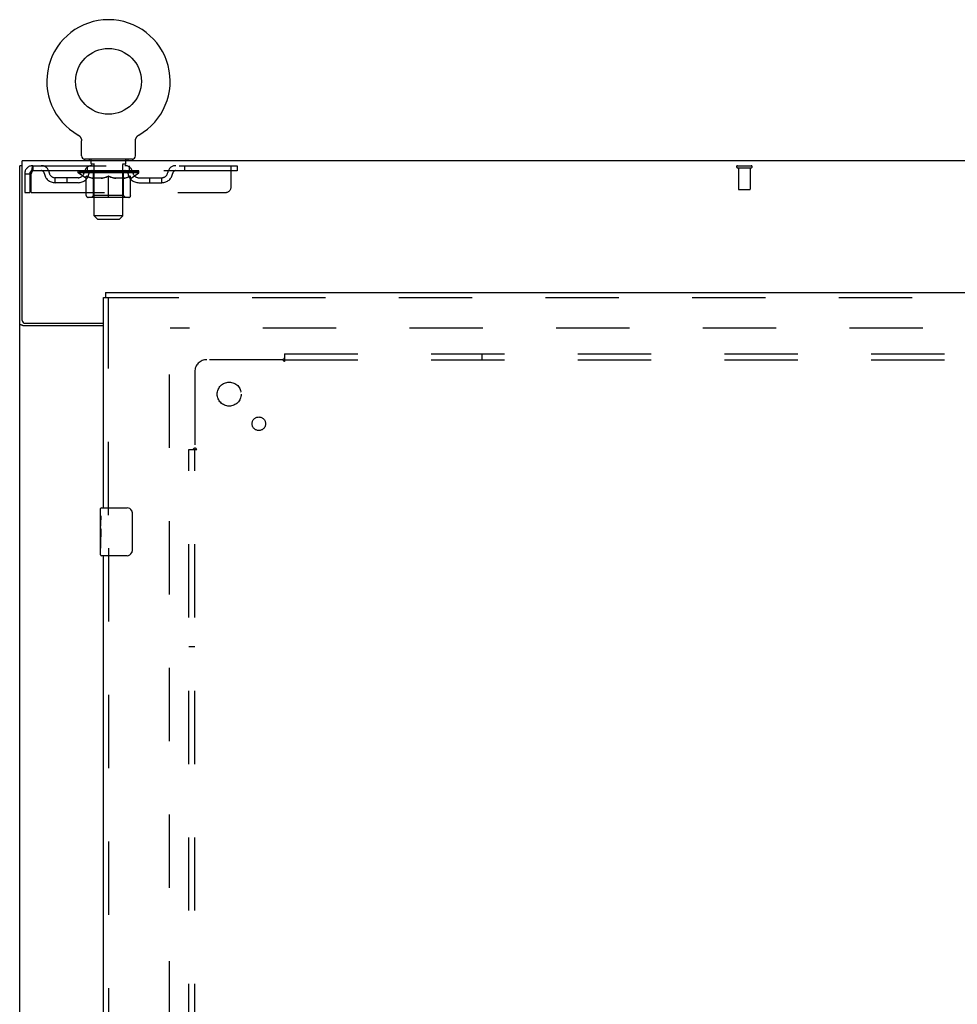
# Model space of a CAD drawing. Header units: inches. Extents: x 0 to 278, y 0 to 180.
# Tile 55 of 67: x 57 to 76, y 116 to 137. Entities that reach past the tile are written whole.
import ezdxf

# ---------------------------------------------------------------- set-up
doc = ezdxf.new("R2010")
doc.units = ezdxf.units.IN
doc.header["$LTSCALE"] = 15.310625
doc.header["$MEASUREMENT"] = 0
doc.linetypes.add('HIDDEN', pattern=[0.2, 0.1, -0.1])
doc.layers.get('0').update_dxf_attribs({"linetype": 'CONTINUOUS'})
for name, color, linetype in [('DEFAULT_2', 8, 'HIDDEN'), ('LEFTHAND_DOOR_ASSEMBLY', 7, 'CONTINUOUS'), ('SUBPANEL', 7, 'CONTINUOUS')]:
    doc.layers.add(name, color=color, linetype=linetype)

msp = doc.modelspace()

# ---------------------------------------------------------------- linework, layer by layer
at = {"color": 7, "linetype": 'Continuous'}
for p, q in [((57.921, 134.56), (57.921, 134.56)), ((57.921, 134.56), (57.925, 134.558)), ((57.922, 134.56), (57.923, 134.559)), ((57.925, 134.558), (57.929, 134.555)), ((57.929, 134.555), (57.933, 134.552)), ((57.933, 134.552), (57.937, 134.549)), ((57.937, 134.549), (57.941, 134.546)), ((57.941, 134.546), (57.945, 134.543)), ((57.945, 134.543), (57.949, 134.539)), ((57.949, 134.539), (57.953, 134.535)), ((57.952, 134.536), (57.956, 134.532)), ((57.956, 134.532), (57.959, 134.528)), ((57.959, 134.528), (57.963, 134.524)), ((57.962, 134.524), (57.966, 134.52)), ((57.966, 134.52), (57.969, 134.516)), ((57.968, 134.516), (57.971, 134.512)), ((57.971, 134.512), (57.974, 134.507)), ((57.974, 134.507), (57.976, 134.503)), ((57.976, 134.503), (57.979, 134.498)), ((59.133, 134.498), (59.135, 134.503)), ((59.135, 134.503), (59.138, 134.507)), ((59.138, 134.507), (59.14, 134.512)), ((59.14, 134.512), (59.143, 134.516)), ((59.143, 134.516), (59.146, 134.52)), ((59.146, 134.52), (59.149, 134.524)), ((59.149, 134.524), (59.152, 134.528)), ((59.152, 134.528), (59.156, 134.532)), ((59.156, 134.532), (59.159, 134.536)), ((59.159, 134.535), (59.163, 134.539)), ((59.163, 134.539), (59.167, 134.543)), ((59.166, 134.543), (59.17, 134.546)), ((59.17, 134.546), (59.174, 134.549)), ((59.174, 134.549), (59.178, 134.552)), ((59.178, 134.552), (59.182, 134.555)), ((59.182, 134.555), (59.187, 134.558)), ((59.182, 134.555), (59.184, 134.556)), ((59.187, 134.558), (59.191, 134.56)), ((59.188, 134.559), (59.19, 134.56)), ((57.979, 134.498), (57.981, 134.494)), ((57.981, 134.494), (57.983, 134.489)), ((57.983, 134.489), (57.985, 134.484)), ((57.985, 134.484), (57.986, 134.479)), ((57.986, 134.48), (57.988, 134.475)), ((57.988, 134.475), (57.989, 134.47)), ((57.989, 134.47), (57.99, 134.465)), ((57.99, 134.465), (57.991, 134.46)), ((57.991, 134.46), (57.992, 134.455)), ((57.992, 134.455), (57.993, 134.45)), ((57.993, 134.121), (57.993, 134.435)), ((59.118, 134.44), (59.119, 134.445)), ((59.118, 134.44), (59.119, 134.445)), ((59.118, 134.435), (59.118, 134.44)), ((59.118, 134.121), (59.118, 134.435)), ((59.119, 134.45), (59.12, 134.455)), ((59.119, 134.445), (59.119, 134.45)), ((59.12, 134.46), (59.121, 134.465)), ((59.12, 134.455), (59.12, 134.46)), ((59.121, 134.465), (59.123, 134.47)), ((59.123, 134.47), (59.124, 134.475)), ((59.124, 134.475), (59.125, 134.48)), ((59.125, 134.479), (59.127, 134.484)), ((59.127, 134.484), (59.129, 134.489)), ((59.129, 134.489), (59.131, 134.494)), ((59.131, 134.494), (59.133, 134.498)), ((56.754, 133.918), (56.702, 133.918)), ((58.056, 134.052), (58.056, 134.022)), ((59.056, 134.052), (58.056, 134.052)), ((59.056, 134.052), (59.056, 134.022))]:
    msp.add_line(p, q, dxfattribs=at)
at = {"color": 3, "linetype": 'Continuous'}
for p, q in [((56.702, 48.126), (56.702, 133.918)), ((56.754, 130.686), (56.754, 134.022)), ((134.4, 134.022), (56.754, 134.022)), ((56.814, 130.626), (58.452, 130.626)), ((58.452, 130.574), (56.772, 130.574))]:
    msp.add_line(p, q, dxfattribs=at)
at = {"color": 7, "linetype": 'Continuous'}
msp.add_lwpolyline([(57.993, 134.45), (57.993, 134.445), (57.993, 134.44), (57.993, 134.435)], dxfattribs=at)
at = {"color": 3, "linetype": 'Continuous'}
for points in [[(56.745, 130.586), (56.737, 130.589), (56.733, 130.59), (56.73, 130.591), (56.726, 130.593), (56.722, 130.594), (56.719, 130.595), (56.717, 130.597), (56.714, 130.598), (56.711, 130.6), (56.709, 130.602), (56.707, 130.604), (56.705, 130.605), (56.704, 130.607), (56.703, 130.609), (56.702, 130.611), (56.702, 130.613), (56.702, 130.615)], [(56.772, 130.574), (56.77, 130.576), (56.767, 130.577), (56.764, 130.579), (56.761, 130.58), (56.757, 130.582), (56.754, 130.583), (56.75, 130.585), (56.745, 130.586)]]:
    msp.add_lwpolyline(points, dxfattribs=at)
at = {"color": 7, "linetype": 'Continuous'}
msp.add_circle((58.556, 135.68), 0.688, dxfattribs=at)
for centre, radius, start, end in [((58.556, 135.68), 1.288, 299.5053, 240.4947), ((58.062, 134.121), 0.069, 180, 265), ((59.049, 134.121), 0.069, 275, 360)]:
    msp.add_arc(centre, radius, start, end, dxfattribs=at)
at = {"color": 3, "linetype": 'Continuous'}
msp.add_arc((56.814, 130.686), 0.06, 180, 270, dxfattribs=at)
at = {"layer": 'DEFAULT_2', "color": 8, "linetype": 'HIDDEN'}
for p, q in [((57.92, 134.56), (57.921, 134.56)), ((57.928, 134.556), (57.929, 134.555)), ((59.191, 134.56), (59.191, 134.56)), ((56.973, 133.918), (56.973, 133.814)), ((56.973, 133.918), (61.243, 133.918)), ((58.118, 133.814), (58.118, 133.918)), ((58.153, 134.052), (58.153, 134.022)), ((58.191, 133.962), (58.191, 134.042)), ((58.261, 133.952), (58.201, 133.952)), ((58.256, 132.871), (58.256, 133.942)), ((58.911, 133.952), (58.851, 133.952)), ((58.856, 132.871), (58.856, 133.942)), ((58.921, 133.962), (58.921, 134.042)), ((58.959, 134.052), (58.959, 134.022)), ((58.993, 133.814), (58.993, 133.918)), ((60.143, 133.918), (60.143, 133.814)), ((61.118, 133.481), (61.118, 133.918)), ((61.243, 133.918), (61.243, 133.814)), ((71.692, 133.918), (71.976, 133.918)), ((56.806, 133.751), (56.806, 133.356)), ((56.806, 133.751), (56.91, 133.751)), ((56.91, 133.751), (56.91, 133.356)), ((56.94, 133.356), (56.94, 133.751)), ((61.243, 133.814), (56.973, 133.814)), ((57.923, 133.767), (57.923, 133.814)), ((58.082, 133.656), (57.923, 133.767)), ((59.189, 133.767), (57.923, 133.767)), ((57.932, 133.807), (57.932, 133.814)), ((57.941, 133.804), (57.941, 133.807)), ((57.941, 133.804), (59.171, 133.804)), ((57.95, 133.804), (57.95, 133.807)), ((57.951, 133.804), (57.951, 133.807)), ((57.961, 133.807), (57.961, 133.814)), ((57.977, 133.804), (57.977, 133.807)), ((57.979, 133.804), (57.979, 133.807)), ((58.007, 133.807), (58.007, 133.814)), ((58.022, 133.804), (58.022, 133.807)), ((58.025, 133.804), (58.025, 133.807)), ((58.229, 133.807), (58.028, 133.807)), ((58.071, 133.807), (58.071, 133.814)), ((58.072, 133.804), (58.072, 133.807)), ((58.073, 133.804), (58.073, 133.807)), ((58.076, 133.804), (58.076, 133.807)), ((58.083, 133.804), (58.083, 133.807)), ((58.083, 133.804), (58.083, 133.807)), ((58.086, 133.804), (58.086, 133.807)), ((58.09, 133.804), (58.09, 133.808)), ((58.092, 133.293), (58.092, 133.699)), ((58.094, 133.804), (58.094, 133.807)), ((58.108, 133.804), (58.108, 133.807)), ((58.126, 133.804), (58.126, 133.807)), ((58.127, 133.804), (58.127, 133.81)), ((58.147, 133.804), (58.147, 133.807)), ((58.149, 133.807), (58.149, 133.814)), ((58.158, 133.804), (58.158, 133.807)), ((58.163, 133.804), (58.163, 133.807)), ((58.172, 133.804), (58.172, 133.807)), ((58.183, 133.804), (58.183, 133.811)), ((58.199, 133.804), (58.199, 133.807)), ((58.202, 133.804), (58.202, 133.807)), ((58.229, 133.804), (58.229, 133.807)), ((58.296, 133.807), (58.234, 133.807)), ((58.239, 133.807), (58.239, 133.814)), ((58.243, 133.296), (58.243, 133.764)), ((58.246, 133.804), (58.246, 133.807)), ((58.251, 133.804), (58.251, 133.807)), ((58.257, 133.804), (58.257, 133.813)), ((58.261, 133.804), (58.261, 133.807)), ((58.272, 133.804), (58.272, 133.807)), ((58.296, 133.804), (58.296, 133.807)), ((58.371, 133.807), (58.312, 133.807)), ((58.332, 133.804), (58.332, 133.807)), ((58.339, 133.807), (58.339, 133.814)), ((58.343, 133.804), (58.343, 133.807)), ((58.345, 133.804), (58.345, 133.813)), ((58.348, 133.804), (58.348, 133.807)), ((58.355, 133.804), (58.355, 133.808)), ((58.371, 133.804), (58.371, 133.807)), ((58.451, 133.807), (58.397, 133.807)), ((58.41, 133.804), (58.41, 133.807)), ((58.441, 133.807), (58.556, 133.814)), ((58.446, 133.807), (58.446, 133.814)), ((58.446, 133.807), (58.446, 133.814)), ((58.446, 133.814), (58.446, 133.814)), ((58.446, 133.804), (58.446, 133.807)), ((58.45, 133.804), (58.45, 133.808)), ((58.451, 133.804), (58.451, 133.807)), ((58.452, 133.804), (58.452, 133.807)), ((58.535, 133.807), (58.487, 133.807)), ((58.492, 133.804), (58.492, 133.807)), ((58.535, 133.804), (58.535, 133.807)), ((58.553, 133.808), (58.553, 133.807)), ((58.553, 133.804), (58.553, 133.808)), ((58.553, 133.804), (58.553, 133.807)), ((58.556, 133.807), (58.556, 133.814)), ((58.556, 133.256), (58.556, 133.7)), ((58.558, 133.804), (58.558, 133.808)), ((58.558, 133.808), (58.559, 133.807)), ((58.559, 133.804), (58.559, 133.807)), ((58.56, 133.807), (58.625, 133.807)), ((58.577, 133.804), (58.577, 133.807)), ((58.593, 133.807), (58.593, 133.812)), ((58.593, 133.812), (58.67, 133.807)), ((58.614, 133.807), (58.614, 133.811)), ((58.619, 133.804), (58.619, 133.807)), ((58.66, 133.804), (58.66, 133.807)), ((58.66, 133.804), (58.66, 133.807)), ((58.66, 133.807), (58.715, 133.807)), ((58.661, 133.804), (58.661, 133.808)), ((58.665, 133.807), (58.665, 133.814)), ((58.665, 133.814), (58.666, 133.814)), ((58.665, 133.804), (58.665, 133.807)), ((58.666, 133.807), (58.666, 133.814)), ((58.702, 133.804), (58.702, 133.807)), ((58.741, 133.804), (58.741, 133.807)), ((58.741, 133.807), (58.8, 133.807)), ((58.756, 133.804), (58.756, 133.808)), ((58.764, 133.804), (58.764, 133.807)), ((58.766, 133.804), (58.766, 133.813)), ((58.769, 133.804), (58.769, 133.807)), ((58.772, 133.807), (58.772, 133.814)), ((58.78, 133.804), (58.78, 133.807)), ((58.816, 133.804), (58.816, 133.807)), ((58.816, 133.807), (58.878, 133.807)), ((58.84, 133.804), (58.84, 133.807)), ((58.851, 133.804), (58.851, 133.807)), ((58.855, 133.804), (58.855, 133.813)), ((58.861, 133.804), (58.861, 133.807)), ((58.866, 133.804), (58.866, 133.807)), ((58.869, 133.296), (58.869, 133.764)), ((58.872, 133.807), (58.872, 133.814)), ((58.883, 133.804), (58.883, 133.807)), ((58.883, 133.807), (59.084, 133.807)), ((58.91, 133.804), (58.91, 133.807)), ((58.913, 133.804), (58.913, 133.807)), ((58.928, 133.804), (58.928, 133.811)), ((58.94, 133.804), (58.94, 133.807)), ((58.949, 133.804), (58.949, 133.807)), ((58.953, 133.804), (58.953, 133.807)), ((58.963, 133.807), (58.963, 133.814)), ((58.964, 133.804), (58.964, 133.807)), ((58.985, 133.804), (58.985, 133.81)), ((58.985, 133.804), (58.985, 133.807)), ((59.003, 133.804), (59.003, 133.807)), ((59.018, 133.804), (59.018, 133.807)), ((59.019, 133.293), (59.019, 133.699)), ((59.022, 133.804), (59.022, 133.808)), ((59.025, 133.804), (59.025, 133.807)), ((59.029, 133.804), (59.029, 133.807)), ((59.029, 133.804), (59.029, 133.807)), ((59.03, 133.656), (59.189, 133.767)), ((59.036, 133.804), (59.036, 133.807)), ((59.039, 133.804), (59.039, 133.807)), ((59.04, 133.804), (59.04, 133.807)), ((59.041, 133.807), (59.041, 133.814)), ((59.087, 133.804), (59.087, 133.807)), ((59.09, 133.804), (59.09, 133.807)), ((59.104, 133.807), (59.104, 133.814)), ((59.133, 133.804), (59.133, 133.807)), ((59.135, 133.804), (59.135, 133.807)), ((59.151, 133.807), (59.151, 133.814)), ((59.161, 133.804), (59.161, 133.807)), ((59.162, 133.804), (59.162, 133.807)), ((59.171, 133.804), (59.171, 133.807)), ((59.179, 133.807), (59.179, 133.814)), ((59.189, 133.767), (59.189, 133.814)), ((71.692, 133.875), (71.976, 133.875)), ((71.71, 133.875), (71.71, 133.428)), ((71.958, 133.875), (71.958, 133.428)), ((57.441, 133.563), (57.441, 133.667)), ((57.924, 133.667), (57.441, 133.667)), ((57.924, 133.563), (57.441, 133.563)), ((57.691, 133.563), (57.691, 133.667)), ((58.082, 133.656), (58.092, 133.656)), ((58.415, 133.656), (58.235, 133.656)), ((58.877, 133.656), (58.697, 133.656)), ((59.019, 133.656), (59.03, 133.656)), ((59.187, 133.667), (59.67, 133.667)), ((59.187, 133.563), (59.67, 133.563)), ((59.42, 133.563), (59.42, 133.667)), ((59.67, 133.563), (59.67, 133.667)), ((56.806, 133.356), (56.91, 133.356)), ((56.94, 133.356), (60.993, 133.356)), ((58.243, 133.296), (58.203, 133.256)), ((58.869, 133.296), (58.243, 133.296)), ((58.869, 133.296), (58.908, 133.256)), ((71.72, 133.418), (71.948, 133.418)), ((58.982, 133.256), (58.129, 133.256)), ((58.325, 132.802), (58.256, 132.871)), ((58.856, 132.871), (58.256, 132.871)), ((58.787, 132.802), (58.856, 132.871)), ((58.325, 132.802), (58.787, 132.802)), ((59.827, 51.47), (59.827, 130.574)), ((93.931, 130.522), (59.841, 130.522))]:
    msp.add_line(p, q, dxfattribs=at)
for points in [[(56.973, 133.918), (56.97, 133.917), (56.968, 133.914), (56.966, 133.909), (56.963, 133.902), (56.961, 133.892), (56.959, 133.882), (56.956, 133.869), (56.954, 133.855), (56.952, 133.84), (56.949, 133.824), (56.947, 133.806), (56.945, 133.788), (56.942, 133.77), (56.94, 133.751)], [(56.973, 133.814), (56.97, 133.814), (56.968, 133.812), (56.966, 133.811), (56.963, 133.808), (56.961, 133.804), (56.959, 133.8), (56.956, 133.796), (56.954, 133.79), (56.952, 133.785), (56.949, 133.778), (56.947, 133.772), (56.945, 133.765), (56.942, 133.758), (56.94, 133.751)], [(58.092, 133.699), (58.118, 133.689), (58.144, 133.68), (58.168, 133.673), (58.193, 133.666), (58.218, 133.66), (58.242, 133.656)], [(58.235, 133.656), (58.211, 133.66), (58.188, 133.666), (58.164, 133.673), (58.141, 133.68), (58.117, 133.689), (58.092, 133.698)], [(58.405, 133.656), (58.43, 133.66), (58.455, 133.666), (58.48, 133.673), (58.505, 133.681), (58.53, 133.69), (58.556, 133.7)], [(58.556, 133.698), (58.531, 133.688), (58.508, 133.68), (58.484, 133.672), (58.461, 133.666), (58.438, 133.66), (58.415, 133.656)], [(58.556, 133.7), (58.582, 133.689), (58.607, 133.681), (58.633, 133.673), (58.657, 133.666), (58.682, 133.66), (58.707, 133.656)], [(58.697, 133.656), (58.674, 133.66), (58.651, 133.666), (58.627, 133.673), (58.604, 133.68), (58.58, 133.688), (58.556, 133.698)], [(58.869, 133.656), (58.894, 133.66), (58.919, 133.666), (58.944, 133.673), (58.968, 133.68), (58.994, 133.689), (59.019, 133.699)], [(59.019, 133.698), (58.995, 133.689), (58.971, 133.68), (58.947, 133.673), (58.924, 133.666), (58.9, 133.66), (58.877, 133.656)]]:
    msp.add_lwpolyline(points, dxfattribs=at)
for centre, radius, start, end in [((56.973, 133.751), 0.167, 90, 180), ((57.152, 133.751), 0.167, 8.0716, 90), ((58.213, 133.751), 0.167, 90, 171.9284), ((58.062, 134.121), 0.069, 265, 270), ((58.181, 134.042), 0.01, 0, 90), ((58.201, 133.962), 0.01, 180, 270), ((58.246, 133.942), 0.01, 0, 90), ((58.866, 133.942), 0.01, 90, 180), ((58.898, 133.751), 0.167, 8.0716, 90), ((58.911, 133.962), 0.01, 270, 360), ((58.931, 134.042), 0.01, 90, 180), ((59.049, 134.121), 0.069, 270, 275), ((59.959, 133.751), 0.167, 90, 171.9284), ((71.692, 133.897), 0.0215, 90, 270), ((71.976, 133.897), 0.0215, 270, 90), ((56.973, 133.751), 0.063, 90, 180), ((57.153, 133.752), 0.0625, 7.9863, 90), ((57.441, 133.792), 0.229, 187.9863, 270), ((57.441, 133.792), 0.125, 188.0716, 270), ((57.924, 133.792), 0.125, 270, 351.9284), ((57.924, 133.792), 0.229, 270, 352.0137), ((58.213, 133.752), 0.0625, 90, 172.0137), ((58.203, 133.764), 0.0398, 0, 90), ((58.908, 133.764), 0.0398, 90, 180), ((58.899, 133.752), 0.0625, 7.9863, 90), ((59.187, 133.792), 0.229, 187.9863, 270), ((59.187, 133.792), 0.125, 188.0716, 270), ((59.67, 133.792), 0.125, 270, 351.9284), ((59.67, 133.792), 0.229, 270, 352.0137), ((59.959, 133.752), 0.0625, 90, 172.0137), ((60.993, 133.481), 0.125, 270, 360), ((58.129, 133.293), 0.0371, 180, 270), ((58.982, 133.293), 0.0371, 270, 360), ((71.72, 133.428), 0.01, 180, 270), ((71.948, 133.428), 0.01, 270, 360)]:
    msp.add_arc(centre, radius, start, end, dxfattribs=at)
for centre, major_axis, ratio, start_param, end_param in [((58.556, 133.814), (0.633, 0.007), 0.05963, 2.96643, 3.140963), ((57.903, 133.802), (0.198, 0), 0.060556, 0.430652, 1.470503), ((58.556, 133.814), (0.633, 0), 0.060556, -3.141593, -2.96706), ((57.903, 133.795), (0.198, 0.002), 0.05963, 1.376596, 1.469874), ((58.556, 133.814), (0.633, 0.013), 0.05688, 2.791345, 2.965878), ((57.878, 133.802), (0.198, 0.002), 0.05963, 0.25549, 1.295341), ((57.947, 133.802), (0.198, -0.002), 0.05963, 0.605815, 1.645666), ((58.556, 133.814), (0.633, -0.007), 0.05963, -2.96643, -2.791898), ((57.947, 133.795), (0.198, 0), 0.060556, 1.551758, 1.645036), ((57.878, 133.795), (0.198, 0.004), 0.05688, 1.20151, 1.294789), ((57.948, 133.798), (0.164, 0.002), 0.05963, 1.065228, 1.614276), ((57.928, 133.798), (0.164, 0.003), 0.05688, 0.890143, 1.43919), ((57.986, 133.798), (0.164, 0), 0.060556, 1.240391, 1.789438), ((58.556, 133.814), (0.633, 0.019), 0.052395, 2.616403, 2.790936), ((57.875, 133.802), (0.198, 0.004), 0.05688, 0.080405, 1.120256), ((58.01, 133.802), (0.198, -0.004), 0.05688, 0.7809, 1.820751), ((58.556, 133.814), (0.633, -0.013), 0.05688, -2.791345, -2.616812), ((58.01, 133.795), (0.198, -0.002), 0.05963, 1.72692, 1.820198), ((57.875, 133.795), (0.198, 0.006), 0.052395, 1.026568, 1.119847), ((57.928, 133.798), (0.164, 0.005), 0.052395, 0.715201, 1.264248), ((58.042, 133.798), (0.164, -0.002), 0.05963, 1.415553, 1.9646), ((58.556, 133.814), (0.633, 0.025), 0.046319, 2.441654, 2.616187), ((58.089, 133.802), (0.198, -0.006), 0.052395, 0.955842, 1.995693), ((57.892, 133.802), (0.198, 0.006), 0.052395, -0.094537, 0.945314), ((58.556, 133.814), (0.633, -0.019), 0.052395, -2.616403, -2.44187), ((58.089, 133.795), (0.198, -0.004), 0.05688, 1.902006, 1.995284), ((57.892, 133.795), (0.198, 0.008), 0.046319, 0.851819, 0.945098), ((57.946, 133.798), (0.164, 0.006), 0.046319, 0.540452, 1.089499), ((58.113, 133.798), (0.164, -0.003), 0.05688, 1.590638, 2.139686), ((58.556, 133.814), (0.633, 0.029), 0.038841, 2.267123, 2.441656), ((58.182, 133.802), (0.198, -0.008), 0.046319, 1.130591, 2.170442), ((57.929, 133.802), (0.198, 0.008), 0.046319, -0.269286, 0.770565), ((58.556, 133.814), (0.633, -0.025), 0.046319, -2.441654, -2.267121), ((58.182, 133.795), (0.198, -0.006), 0.052395, 2.076947, 2.170226), ((57.929, 133.795), (0.198, 0.009), 0.038841, 0.677289, 0.770567), ((57.983, 133.798), (0.164, 0.008), 0.038841, 0.365921, 0.914969), ((58.197, 133.798), (0.164, -0.005), 0.052395, 1.76558, 2.314627), ((58.556, 133.814), (0.633, 0.033), 0.030195, 2.09281, 2.267343), ((58.287, 133.802), (0.198, -0.009), 0.038841, 1.305122, 2.344973), ((57.985, 133.802), (0.198, 0.009), 0.038841, -0.443817, 0.596034), ((58.556, 133.814), (0.633, -0.029), 0.038841, -2.267123, -2.092591), ((58.287, 133.795), (0.198, -0.008), 0.046319, 2.251696, 2.344975), ((57.985, 133.795), (0.198, 0.01), 0.030195, 0.502975, 0.596254), ((58.037, 133.798), (0.164, 0.009), 0.030195, 0.191608, 0.740655), ((58.293, 133.798), (0.164, -0.006), 0.046319, 1.940329, 2.489376), ((58.059, 133.802), (0.198, 0.01), 0.030195, -0.61813, 0.421721), ((58.556, 133.814), (0.633, 0.036), 0.020645, 1.918687, 2.09322), ((58.4, 133.802), (0.198, -0.01), 0.030195, 1.479435, 2.519286), ((58.556, 133.814), (0.633, -0.033), 0.030195, -2.09281, -1.918277), ((58.4, 133.795), (0.198, -0.009), 0.038841, 2.426227, 2.519505), ((58.059, 133.795), (0.198, 0.011), 0.020645, 0.328852, 0.422131), ((58.107, 133.798), (0.164, 0.009), 0.020645, 0.017485, 0.566532), ((58.396, 133.798), (0.164, -0.008), 0.038841, 2.11486, 2.663907), ((58.147, 133.802), (0.198, 0.011), 0.020645, -0.792253, 0.247598), ((58.556, 133.814), (0.633, 0.038), 0.010478, 1.744704, 1.919237), ((58.518, 133.802), (0.198, -0.011), 0.020645, 1.653558, 2.693409), ((58.556, 133.814), (0.633, -0.036), 0.020645, -1.918687, -1.744154), ((58.518, 133.795), (0.198, -0.01), 0.030195, 2.60054, 2.693819), ((58.147, 133.795), (0.198, 0.012), 0.010478, 0.154869, 0.248148), ((58.191, 133.798), (0.164, 0.01), 0.010478, 6.126688, 6.675735), ((58.505, 133.798), (0.164, -0.009), 0.030195, 2.289173, 2.83822), ((58.248, 133.802), (0.198, 0.012), 0.010478, -0.966236, -0.000846), ((58.637, 133.802), (0.198, -0.012), 0.010478, 1.827541, 2.867392), ((58.556, 133.814), (0.633, -0.038), 0.010478, -1.744704, -1.563007), ((58.637, 133.795), (0.198, -0.011), 0.020645, 2.774664, 2.867942), ((58.615, 133.798), (0.164, -0.009), 0.020645, 2.463296, 3.012344), ((58.475, 133.802), (0.198, 0.012), 0.010478, 0.274201, 1.314052), ((58.389, 133.798), (0.164, 0.01), 0.010478, -0.000483, 0.504314), ((58.359, 133.795), (0.198, 0.012), 0.010478, 0.099668, 0.192946), ((58.556, 133.814), (0.633, 0.038), 0.010478, -1.571421, -1.396888), ((58.723, 133.798), (0.164, -0.01), 0.010478, 2.637279, 3.14189), ((58.753, 133.795), (0.198, -0.012), 0.010478, 2.74231, 2.948646), ((58.594, 133.802), (0.198, 0.011), 0.020645, 0.448184, 1.488034), ((58.497, 133.798), (0.164, 0.009), 0.020645, 0.129249, 0.678296), ((58.475, 133.795), (0.198, 0.011), 0.020645, 0.273651, 0.366929), ((58.863, 133.802), (0.198, -0.012), 0.010478, -3.140747, -2.175357), ((58.556, 133.814), (0.633, 0.036), 0.020645, -1.397439, -1.222906), ((58.556, 133.814), (0.633, -0.038), 0.010478, 1.222355, 1.396888), ((58.712, 133.802), (0.198, 0.01), 0.030195, 0.622307, 1.662158), ((58.607, 133.798), (0.164, 0.009), 0.030195, 0.303372, 0.852419), ((58.92, 133.798), (0.164, -0.01), 0.010478, 2.749043, 3.29809), ((58.964, 133.802), (0.198, -0.011), 0.020645, 2.893995, 3.933846), ((58.594, 133.795), (0.198, 0.01), 0.030195, 0.447774, 0.541052), ((58.964, 133.795), (0.198, -0.012), 0.010478, 2.893445, 2.986723), ((58.556, 133.814), (0.633, 0.033), 0.030195, -1.223315, -1.048783), ((58.556, 133.814), (0.633, -0.036), 0.020645, 1.048373, 1.222906), ((58.825, 133.802), (0.198, 0.009), 0.038841, 0.79662, 1.836471), ((58.715, 133.798), (0.164, 0.008), 0.038841, 0.477686, 1.026733), ((59.004, 133.798), (0.164, -0.009), 0.020645, 2.57506, 3.124108), ((59.053, 133.802), (0.198, -0.01), 0.030195, 2.719872, 3.759723), ((58.929, 133.802), (0.198, 0.008), 0.046319, 0.971151, 2.011002), ((58.712, 133.795), (0.198, 0.009), 0.038841, 0.622087, 0.715366), ((59.053, 133.795), (0.198, -0.011), 0.020645, 2.719462, 2.812741), ((58.556, 133.814), (0.633, 0.029), 0.038841, -1.049002, -0.874469), ((58.556, 133.814), (0.633, -0.033), 0.030195, 0.87425, 1.048783), ((58.819, 133.798), (0.164, 0.006), 0.046319, 0.652216, 1.201263), ((59.023, 133.802), (0.198, 0.006), 0.052395, 1.1459, 2.185751), ((59.074, 133.798), (0.164, -0.009), 0.030195, 2.400937, 2.949985), ((59.127, 133.802), (0.198, -0.009), 0.038841, 2.545558, 3.585409), ((58.914, 133.798), (0.164, 0.005), 0.052395, 0.826965, 1.376012), ((58.825, 133.795), (0.198, 0.008), 0.046319, 0.796618, 0.889896), ((59.127, 133.795), (0.198, -0.01), 0.030195, 2.545339, 2.638617), ((59.102, 133.802), (0.198, 0.004), 0.05688, 1.320842, 2.360692), ((58.556, 133.814), (0.633, 0.025), 0.046319, -0.874471, -0.699939), ((58.556, 133.814), (0.633, -0.029), 0.038841, 0.699936, 0.874469), ((59.183, 133.802), (0.198, -0.008), 0.046319, 2.371028, 3.410879), ((59.129, 133.798), (0.164, -0.008), 0.038841, 2.226624, 2.775671), ((59.165, 133.802), (0.198, 0.002), 0.05963, 1.495927, 2.535778), ((58.999, 133.798), (0.164, 0.003), 0.05688, 1.001907, 1.550954), ((59.22, 133.802), (0.198, -0.006), 0.052395, 2.196279, 3.23613), ((59.166, 133.798), (0.164, -0.006), 0.046319, 2.052093, 2.601141), ((58.929, 133.795), (0.198, 0.006), 0.052395, 0.971367, 1.064645), ((59.209, 133.802), (0.198, 0), 0.060556, 1.671089, 2.71094), ((59.183, 133.795), (0.198, -0.009), 0.038841, 2.371026, 2.464304), ((59.237, 133.802), (0.198, -0.004), 0.05688, 2.021337, 3.061188), ((58.556, 133.814), (0.633, 0.019), 0.052395, -0.699723, -0.52519), ((58.556, 133.814), (0.633, -0.025), 0.046319, 0.525406, 0.699939), ((59.233, 133.802), (0.198, -0.002), 0.05963, 1.846251, 2.886102), ((59.07, 133.798), (0.164, 0.002), 0.05963, 1.176993, 1.72604), ((59.184, 133.798), (0.164, -0.005), 0.052395, 1.877344, 2.426392), ((59.125, 133.798), (0.164, 0), 0.060556, 1.352155, 1.901202), ((59.183, 133.798), (0.164, -0.003), 0.05688, 1.702402, 2.25145), ((59.164, 133.798), (0.164, -0.002), 0.05963, 1.527317, 2.076364), ((59.023, 133.795), (0.198, 0.004), 0.05688, 1.146309, 1.239587), ((59.22, 133.795), (0.198, -0.008), 0.046319, 2.196495, 2.289773), ((58.556, 133.814), (0.633, 0.013), 0.05688, -0.524781, -0.350248), ((58.556, 133.814), (0.633, -0.019), 0.052395, 0.350657, 0.52519), ((59.102, 133.795), (0.198, 0.002), 0.05963, 1.321394, 1.414673), ((59.237, 133.795), (0.198, -0.006), 0.052395, 2.021746, 2.115024), ((58.556, 133.814), (0.633, 0.007), 0.05963, -0.349695, -0.175162), ((58.556, 133.814), (0.633, -0.013), 0.05688, 0.175715, 0.350248), ((59.165, 133.795), (0.198, 0), 0.060556, 1.496556, 1.589835), ((59.233, 133.795), (0.198, -0.004), 0.05688, 1.846804, 1.940083), ((59.209, 133.795), (0.198, -0.002), 0.05963, 1.671719, 1.764997), ((58.556, 133.814), (0.633, 0), 0.060556, -0.174533, 0), ((58.556, 133.814), (0.633, -0.007), 0.05963, 0.000629, 0.175162)]:
    msp.add_ellipse(centre, major_axis=major_axis, ratio=ratio, start_param=start_param, end_param=end_param, dxfattribs=at)
at = {"layer": 'LEFTHAND_DOOR_ASSEMBLY', "color": 7, "linetype": 'Continuous'}
for p, q in [((58.494, 131.272), (58.494, 131.168)), ((58.452, 131.168), (58.494, 131.168)), ((58.392, 126.611), (58.392, 126.757)), ((58.407, 126.772), (58.947, 126.772)), ((58.392, 126.354), (58.392, 126.611)), ((58.398, 126.555), (58.392, 126.555)), ((58.399, 126.387), (58.399, 126.524)), ((59.047, 126.672), (59.047, 125.872)), ((58.392, 126.387), (58.399, 126.387)), ((58.392, 125.787), (58.392, 126.351)), ((58.393, 126.324), (58.392, 126.324)), ((58.392, 126.193), (58.398, 126.193)), ((58.392, 126.157), (58.399, 126.157)), ((58.392, 126.094), (58.399, 126.094)), ((58.399, 125.926), (58.399, 126.157)), ((58.392, 125.926), (58.399, 125.926)), ((58.947, 125.772), (58.407, 125.772))]:
    msp.add_line(p, q, dxfattribs=at)
at = {"layer": 'LEFTHAND_DOOR_ASSEMBLY', "color": 3, "linetype": 'Continuous'}
for p, q in [((58.494, 131.272), (94.597, 131.272)), ((58.452, 126.772), (58.452, 131.168)), ((58.452, 103.272), (58.452, 125.772))]:
    msp.add_line(p, q, dxfattribs=at)
at = {"layer": 'LEFTHAND_DOOR_ASSEMBLY', "color": 8, "linetype": 'HIDDEN'}
for p, q in [((58.494, 131.168), (94.597, 131.168)), ((58.556, 126.617), (58.556, 131.168)), ((58.556, 125.927), (58.556, 103.117))]:
    msp.add_line(p, q, dxfattribs=at)
at = {"layer": 'LEFTHAND_DOOR_ASSEMBLY', "color": 7, "linetype": 'Continuous'}
for points in [[(59.04, 126.708), (59.042, 126.703), (59.044, 126.697), (59.045, 126.691), (59.046, 126.685), (59.047, 126.678), (59.047, 126.672)], [(58.392, 126.611), (58.392, 126.608), (58.392, 126.603), (58.393, 126.598), (58.395, 126.584)], [(58.395, 126.584), (58.395, 126.577), (58.396, 126.569), (58.397, 126.56)], [(58.397, 126.56), (58.398, 126.551), (58.398, 126.542), (58.399, 126.533), (58.399, 126.524)], [(58.392, 126.354), (58.392, 126.345), (58.392, 126.336), (58.393, 126.326)], [(58.393, 126.326), (58.396, 126.293), (58.397, 126.281), (58.398, 126.268), (58.398, 126.256), (58.399, 126.243), (58.399, 126.23), (58.399, 126.217), (58.398, 126.204), (58.398, 126.192), (58.397, 126.18), (58.396, 126.168)], [(59.047, 125.872), (59.047, 125.866), (59.046, 125.86), (59.045, 125.853), (59.044, 125.847), (59.042, 125.842), (59.04, 125.836)]]:
    msp.add_lwpolyline(points, dxfattribs=at)
for centre, radius, start, end in [((58.407, 126.757), 0.015, 90, 180), ((58.947, 126.672), 0.1, 21.1999, 90), ((58.407, 125.787), 0.015, 180, 270), ((58.947, 125.872), 0.1, 270, 338.8001)]:
    msp.add_arc(centre, radius, start, end, dxfattribs=at)
msp.add_ellipse((58.655, 126.188), major_axis=(0.263, 0), ratio=0.432808, start_param=3.141593, end_param=3.321581, dxfattribs=at)
at = {"layer": 'SUBPANEL', "color": 8, "linetype": 'HIDDEN'}
for p, q in [((62.233, 129.991), (62.233, 129.904)), ((62.233, 129.991), (128.921, 129.991)), ((66.358, 129.866), (66.358, 129.991)), ((62.198, 129.866), (60.608, 129.866)), ((62.216, 129.885), (62.209, 129.877)), ((62.233, 129.904), (62.233, 129.825)), ((62.233, 129.866), (128.921, 129.866)), ((60.358, 129.616), (60.358, 128.026)), ((60.233, 54.053), (60.233, 127.991)), ((60.233, 127.991), (60.32, 127.991)), ((60.32, 127.991), (60.399, 127.991)), ((60.358, 54.053), (60.358, 127.991)), ((60.358, 123.866), (60.233, 123.866))]:
    msp.add_line(p, q, dxfattribs=at)
for points in [[(62.209, 129.877), (62.207, 129.875), (62.205, 129.873), (62.203, 129.871), (62.201, 129.869), (62.199, 129.868), (62.198, 129.866)], [(62.207, 129.852), (62.206, 129.855), (62.204, 129.857), (62.202, 129.86), (62.201, 129.862), (62.199, 129.864), (62.198, 129.866)], [(62.233, 129.825), (62.231, 129.826), (62.229, 129.827), (62.227, 129.828), (62.226, 129.829), (62.224, 129.83), (62.222, 129.831), (62.221, 129.833), (62.219, 129.835), (62.217, 129.836), (62.216, 129.838), (62.215, 129.84), (62.213, 129.842), (62.212, 129.845), (62.21, 129.847), (62.207, 129.852)], [(62.233, 129.904), (62.231, 129.902), (62.23, 129.9), (62.228, 129.897), (62.226, 129.895), (62.224, 129.893), (62.223, 129.891), (62.221, 129.89), (62.219, 129.888), (62.218, 129.886), (62.216, 129.885)], [(60.32, 127.991), (60.322, 127.993), (60.324, 127.994), (60.327, 127.996), (60.329, 127.998), (60.331, 128), (60.333, 128.001), (60.334, 128.003), (60.336, 128.005), (60.338, 128.006), (60.339, 128.008), (60.345, 128.013)], [(60.345, 128.013), (60.346, 128.015), (60.348, 128.017), (60.351, 128.019), (60.353, 128.021), (60.355, 128.023), (60.356, 128.025), (60.358, 128.026)], [(60.377, 128.014), (60.372, 128.017), (60.369, 128.018), (60.367, 128.02), (60.364, 128.021), (60.362, 128.023), (60.36, 128.025), (60.358, 128.026)], [(60.399, 127.991), (60.398, 127.993), (60.397, 127.995), (60.396, 127.996), (60.395, 127.998), (60.394, 128), (60.393, 128.002), (60.391, 128.003), (60.389, 128.005), (60.388, 128.006), (60.386, 128.008), (60.384, 128.009), (60.381, 128.011), (60.379, 128.012), (60.377, 128.014)]]:
    msp.add_lwpolyline(points, dxfattribs=at)
for centre, radius in [((61.077, 129.147), 0.25), ((61.696, 128.528), 0.141)]:
    msp.add_circle(centre, radius, dxfattribs=at)
msp.add_arc((60.608, 129.616), 0.25, 90, 180, dxfattribs=at)

doc.saveas('drawing.dxf')
